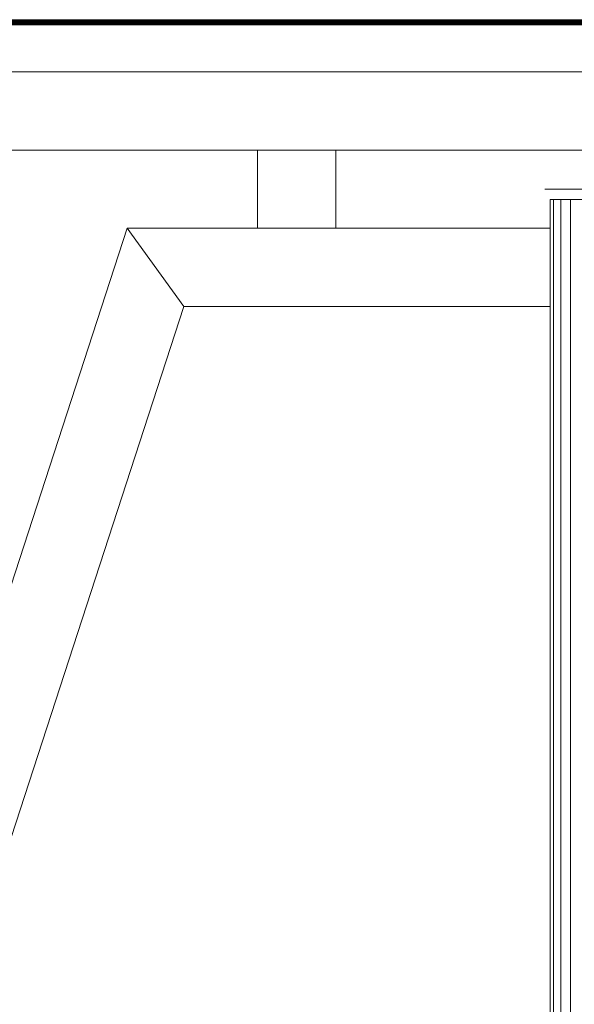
# Model space of a CAD drawing. Header units: millimetres. Extents: x -56182 to 286826, y -36685 to 98759.
# Tile 25 of 97: x -51601 to -51389, y 228 to 605. Entities that reach past the tile are written whole.
import ezdxf

# ---------------------------------------------------------------- set-up
doc = ezdxf.new("R2010")
doc.units = ezdxf.units.MM
for name, color, linetype, lineweight, true_color in [('0-2', 7, 'Continuous', 9, 0xd4d4d4), ('Furniture-1', 7, 'Continuous', 9, 0xaaaaaa), ('Furniture-2', 7, 'Continuous', 9, 0xd4d4d4), ('Kohvikulaud-1', 7, 'Continuous', 9, 0xaaaaaa)]:
    doc.layers.add(name, color=color, linetype=linetype, lineweight=lineweight, true_color=true_color)

# ---------------------------------------------------------------- blocks, each defined once
blk = doc.blocks.new('MA_Kohvikulaud - Kohvikulaud_DWG-V224-Sisevaade 1')
at = {"layer": 'Kohvikulaud-1'}
for p, q in [((-50916.31, 604.97), (-51812.31, 604.97)), ((-51812.31, 604.86), (-50916.31, 604.86)), ((-51812.31, 604.67), (-50916.31, 604.67)), ((-51812.31, 604.41), (-50916.31, 604.41)), ((-51812.31, 604.09), (-50916.31, 604.09)), ((-51812.31, 603.74), (-50916.31, 603.74)), ((-51812.31, 603.36), (-50916.31, 603.36)), ((-51812.31, 603), (-50916.31, 603)), ((-50914.31, 585), (-51814.31, 585)), ((-50916.31, 585), (-51812.31, 585)), ((-51814.31, 555), (-50914.31, 555)), ((-51510.19, 525), (-51510.19, 555)), ((-51480.19, 555), (-51480.19, 525)), ((-51560.19, 525), (-51780.3, -150)), ((-51538.42, 495), (-51560.19, 525)), ((-51397.96, 525), (-51560.19, 525)), ((-51560.19, 525), (-51538.42, 495)), ((-51510.19, 525), (-51480.19, 525)), ((-51538.42, 495), (-51748.75, -150)), ((-51397.96, 495), (-51538.42, 495))]:
    blk.add_line(p, q, dxfattribs=at)
blk = doc.blocks.new('MA_Kohvikulaud - MA_Kohvikulaud-V225-Sisevaade 1')
blk.add_blockref('MA_Kohvikulaud - Kohvikulaud_DWG-V224-Sisevaade 1', (0, 0))
blk = doc.blocks.new('MA_Lillekast ümar - Lillekast ümar_DWG-V254-Sisevaade 1')
at = {"layer": '0-2'}
for p, q in [((-51397.93, 237.99), (-51397.93, 535.99)), ((-51396.68, 535.99), (-51397.93, 535.99)), ((-51396.68, 535.99), (-51396.68, 237.99)), ((-51393.84, 535.99), (-51396.68, 535.99)), ((-51393.84, -60.01), (-51393.84, 535.99)), ((-51390.14, 535.99), (-51393.84, 535.99)), ((-51384.66, 535.99), (-51390.14, 535.99)), ((-51390.14, 535.99), (-51390.14, -60.01)), ((-51397.93, -60.01), (-51397.93, 237.99)), ((-51396.68, 237.99), (-51396.68, -60.01))]:
    blk.add_line(p, q, dxfattribs=at)
at = {"layer": '0-2', "flags": 128}
for points in [[(-51398.16, 540), (-51398.62, 540), (-51399.08, 540), (-51399.54, 540), (-51400, 540)], [(-51400, 540), (-51399.61, 540), (-51399.23, 540), (-51398.84, 540), (-51398.45, 540)], [(-51398.45, 540), (-51397.15, 540), (-51395.86, 540), (-51394.56, 540), (-51393.26, 540)], [(-51393.26, 540), (-51394.49, 540), (-51395.71, 540), (-51396.94, 540), (-51398.16, 540)], [(-51385.19, 540), (-51387.21, 540), (-51389.23, 540), (-51391.24, 540), (-51393.26, 540)], [(-51393.26, 540), (-51391.29, 540), (-51389.32, 540), (-51387.36, 540), (-51385.39, 540)]]:
    blk.add_lwpolyline(points, dxfattribs=at)
blk = doc.blocks.new('MA_Lillekast ümar - MA_Lillekast ümar d-700mm-V255-Sisevaade 1')
blk.add_blockref('MA_Lillekast ümar - Lillekast ümar_DWG-V254-Sisevaade 1', (0, 0))

msp = doc.modelspace()

# ---------------------------------------------------------------- block references
at = {"layer": 'Furniture-1'}
msp.add_blockref('MA_Kohvikulaud - MA_Kohvikulaud-V225-Sisevaade 1', (0, 0), dxfattribs=at)
at = {"layer": 'Furniture-2'}
msp.add_blockref('MA_Lillekast ümar - MA_Lillekast ümar d-700mm-V255-Sisevaade 1', (0, 0), dxfattribs=at)

doc.saveas('drawing.dxf')
